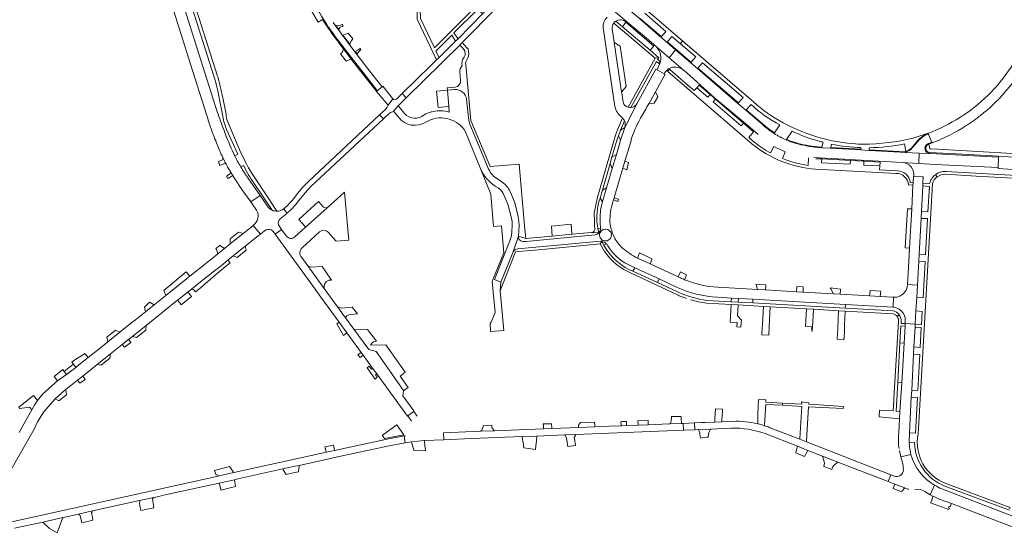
# Model space of a CAD drawing. Header units: metres. Extents: x 166325 to 190320, y 381923 to 404576.
# Tile 186 of 256: x 170451 to 170907, y 388072 to 388312. Entities that reach past the tile are written whole.
import ezdxf

# ---------------------------------------------------------------- set-up
doc = ezdxf.new("R2010")
doc.units = ezdxf.units.M
for name, color, linetype, lineweight in [('B-WE-VH-VERHARDING_ASFALT-GV', 8, 'Continuous', 18), ('B-WE-VH-VERHARDING_BETONSTRAATSTEEN-GV', 8, 'Continuous', 18), ('B-WE-VH-VERHARDING_STRAATBAKSTEEN-GV', 8, 'Continuous', 18)]:
    doc.layers.add(name, color=color, linetype=linetype, lineweight=lineweight)

msp = doc.modelspace()

# ---------------------------------------------------------------- linework, layer by layer
at = {"layer": 'B-WE-VH-VERHARDING_ASFALT-GV', "flags": 128}
for points in [[(170722.41, 388326.065), (170722.1, 388326.33), (170713.252, 388333.853), (170712.108, 388334.826), (170709.518, 388337.028), (170709.421, 388337.118), (170706.283, 388333.608), (170709.335, 388330.765), (170723.117, 388318.928), (170726.987, 388315.688), (170732.031, 388311.296), (170732.154, 388311.189), (170741.114, 388303.672), (170745.951, 388299.503), (170751.789, 388294.479), (170754.817, 388298.247), (170750.825, 388301.687), (170748.038, 388304.089), (170738.22, 388312.55), (170738.08, 388312.67)], [(170687.874, 388333.97), (170685.993, 388335.764), (170670.085, 388319.675), (170666.496, 388316.046), (170665.44, 388314.978), (170653.938, 388303.345), (170652.819, 388302.214), (170645.126, 388294.643), (170643.973, 388293.517), (170642.7, 388292.274), (170641.345, 388290.95), (170628.026, 388277.942), (170629.911, 388275.994), (170654.705, 388300.328), (170655.841, 388301.529)], [(170904.53, 388248.361), (170872.903, 388250.042), (170867.728, 388250.311), (170867.541, 388245.519), (170875.141, 388245.088), (170904.352, 388243.586)]]:
    msp.add_lwpolyline(points, close=True, dxfattribs=at)
for points in [[(170601.561, 388298.377), (170608.833, 388289.024), (170616.217, 388279.514), (170616.499, 388279.185), (170618.733, 388281.014), (170618.625, 388281.255), (170611.217, 388290.591), (170604.218, 388299.654), (170596.739, 388309.701), (170595.99, 388310.868)], [(170593.782, 388308.903), (170594.354, 388308.018)], [(170751.789, 388294.479), (170745.951, 388299.503)], [(170764.96, 388289.505), (170761.88, 388292.16), (170754.817, 388298.247), (170751.789, 388294.479), (170758.338, 388288.843), (170760, 388287.45), (170771.039, 388277.617), (170772.876, 388275.981), (170788.268, 388263.036), (170793.103, 388258.94)], [(170747.435, 388291.797), (170746.225, 388288.88), (170749.539, 388287.121)], [(170758.338, 388288.843), (170751.789, 388294.479)], [(170794.734, 388263.846), (170787.394, 388270.172), (170783.735, 388273.325), (170764.96, 388289.505)], [(170619.305, 388266.146), (170617.568, 388267.978), (170584.591, 388237.162), (170581.962, 388234.495), (170579.482, 388231.533), (170577.273, 388228.7)], [(170575.317, 388226.49), (170573.097, 388224.514), (170574.617, 388222.405), (170576.091, 388223.641), (170578.695, 388226.487), (170579.566, 388227.575), (170583.028, 388231.9), (170585.737, 388234.766), (170619.305, 388266.146)], [(170871.752, 388254.588), (170873.553, 388255.399), (170871.982, 388259.163)], [(170867.326, 388255.888), (170864.58, 388252.715)], [(170818.973, 388248.247), (170860.012, 388245.977), (170867.541, 388245.519), (170867.728, 388250.311), (170861.225, 388250.648), (170859.565, 388250.736)], [(170858.91, 388250.77), (170844.515, 388251.564), (170840.663, 388251.776), (170826.684, 388252.547), (170822.578, 388252.774), (170820.704, 388252.877)], [(170861.225, 388250.648), (170867.728, 388250.311), (170872.903, 388250.042)], [(170875.141, 388245.088), (170867.541, 388245.519), (170860.012, 388245.977)], [(170865.213, 388239.453), (170869.181, 388239.252)]]:
    msp.add_lwpolyline(points, dxfattribs=at)
at = {"layer": 'B-WE-VH-VERHARDING_ASFALT-GV'}
for points in [[(170745.951, 388299.503, -0.3106422), (170747.435, 388291.797)], [(170749.539, 388287.121, -0.2235229), (170753.604, 388290.155)], [(170753.604, 388290.155, -0.1986976), (170758.338, 388288.843)], [(170800.505, 388259.391, -0.0459553), (170794.734, 388263.846)], [(170806.105, 388256.421, -0.0400887), (170800.505, 388259.391)], [(170871.982, 388259.163, 0.1433406), (170867.326, 388255.888)], [(170810.286, 388254.881, -0.0283421), (170806.105, 388256.421)], [(170820.704, 388252.877, -0.046474), (170810.286, 388254.881)], [(170864.58, 388252.715, -0.1343119), (170861.225, 388250.648)], [(170860.012, 388245.977, -0.4415433), (170865.213, 388239.453)], [(170577.273, 388228.7, -0.0355108), (170575.317, 388226.49)]]:
    msp.add_lwpolyline(points, format="xyb", dxfattribs=at)
at = {"layer": 'B-WE-VH-VERHARDING_BETONSTRAATSTEEN-GV', "flags": 128}
for points in [[(170542.291, 388286.448), (170533.928, 388312.652), (170528.71, 388328.999), (170527.109, 388334.017), (170525.858, 388332.897), (170540.737, 388286.048)], [(170634.776, 388321.303), (170635.039, 388312.409), (170643.973, 388293.517), (170645.126, 388294.643), (170643.699, 388297.627), (170651, 388304.938), (170652.819, 388302.214), (170653.938, 388303.345), (170652.062, 388305.992), (170662.786, 388316.766), (170665.44, 388314.978), (170666.496, 388316.046), (170663.336, 388318.226), (170649.239, 388327.952), (170643.772, 388328.147)], [(170524.3, 388326.383), (170519.41, 388324.92), (170520.729, 388320.744), (170522.833, 388314.08), (170532.899, 388282.205), (170535.469, 388274.067), (170537.308, 388268.244)], [(170542.29, 388269.508), (170524.3, 388326.383)], [(170643.797, 388326.658), (170648.744, 388326.509), (170661.534, 388317.659), (170643.014, 388299.066), (170636.544, 388312.736), (170636.298, 388320.938)], [(170585.457, 388322.172), (170583.239, 388320.921), (170589.103, 388310.976), (170591.151, 388312.212)], [(170731.814, 388311.015), (170732.031, 388311.296), (170726.987, 388315.688), (170723.117, 388318.928), (170723.028, 388318.53)], [(170740.492, 388315.151), (170750.32, 388306.732), (170748.234, 388304.316), (170748.038, 388304.089), (170750.825, 388301.687), (170751.014, 388301.92), (170753.033, 388304.408), (170757.022, 388300.991), (170758.061, 388302.284), (170737.643, 388319.789), (170735.86, 388321.317)], [(170726.174, 388310.613), (170745.35, 388294.27), (170746.98, 388294.51), (170743.07, 388297.97), (170730.18, 388308.903)], [(170730.18, 388308.903), (170727.116, 388311.494)], [(170721.238, 388308.328), (170726.694, 388271.847)], [(170730.456, 388273.847), (170729.813, 388278.22), (170729.769, 388278.517), (170726.375, 388301.591), (170726.334, 388301.875), (170725.47, 388307.748)], [(170658.585, 388298.568), (170658.581, 388298.573), (170658.078, 388299.115), (170655.841, 388301.529), (170654.705, 388300.328), (170656.166, 388298.918)], [(170758.061, 388302.284), (170757.022, 388300.991), (170764.158, 388294.877), (170762.073, 388292.39), (170761.88, 388292.16), (170764.96, 388289.505), (170765.155, 388289.733), (170767.276, 388292.207), (170786.17, 388276.021), (170783.936, 388273.548), (170783.735, 388273.325), (170787.394, 388270.172), (170787.603, 388270.388), (170789.93, 388272.8)], [(170790.963, 388274.077), (170758.061, 388302.284)], [(170599.937, 388299.73), (170600.832, 388298.57), (170604.418, 388293.923), (170608.873, 388288.148), (170615.935, 388279.248), (170616.195, 388278.934), (170616.499, 388279.185), (170616.217, 388279.514), (170608.833, 388289.024), (170601.561, 388298.377)], [(170657.553, 388291.186), (170657.54, 388291.329), (170657.468, 388292.1), (170657.656, 388292.925), (170658.386, 388294.213)], [(170678.043, 388232.443), (170680.138, 388227.677), (170681.669, 388221.675), (170682.197, 388218.512), (170682.231, 388216.696), (170681.941, 388211.708), (170685.341, 388210.664), (170685.062, 388213.79), (170684.967, 388214.86), (170682.263, 388245.183), (170668.775, 388244.066), (170659.941, 388265.445), (170657.553, 388291.186)], [(170747.316, 388293.103), (170746.5, 388293.7), (170746.98, 388294.51), (170745.35, 388294.27), (170732.763, 388271.54)], [(170734.104, 388271.399), (170745.97, 388292.72), (170747.027, 388291.818)], [(170654.76, 388287.77), (170655.133, 388284.054)], [(170738.613, 388266.485), (170740.985, 388270.741), (170741.508, 388271.678), (170742.361, 388273.208), (170745.455, 388278.76), (170749.979, 388286.876), (170749.539, 388287.121), (170746.225, 388288.88), (170745.722, 388289.16), (170736.794, 388273.094), (170731.331, 388262.186)], [(170791.214, 388255.437), (170788.75, 388257.5), (170790.942, 388260.086), (170786.245, 388264.147), (170785.169, 388262.986), (170772.203, 388274.064), (170773.249, 388275.382), (170770.877, 388277.432), (170769.789, 388276.187), (170764.632, 388280.574), (170763.5, 388279.26), (170759.598, 388282.632), (170752.08, 388289.128), (170751.052, 388288.284), (170753.592, 388286.1), (170758.973, 388281.464), (170790.2, 388254.56)], [(170626.14, 388272.293), (170629.911, 388275.994), (170628.026, 388277.942), (170625.365, 388275.343)], [(170652.533, 388280.866), (170648.934, 388280.494), (170649.034, 388279.534), (170652.398, 388279.727)], [(170652.398, 388279.727), (170649.034, 388279.534), (170649.659, 388271.861), (170649.763, 388269.339)], [(170543.657, 388273.641), (170544.758, 388268.13)], [(170546.371, 388268.309), (170544.818, 388275.99)], [(170623.689, 388275.447), (170621.556, 388272.45), (170621.154, 388271.555), (170620.29, 388270.522), (170617.568, 388267.978), (170619.305, 388266.146), (170622.181, 388268.835)], [(170657.867, 388275.274), (170658.947, 388265.392), (170659.486, 388263.722), (170663.783, 388253.33), (170667.778, 388243.668)], [(170731.331, 388262.186), (170736.794, 388273.094)], [(170904.473, 388275.19), (170904.698, 388275.421), (170904.922, 388275.652), (170905.086, 388275.825), (170905.249, 388275.999), (170905.352, 388276.109), (170905.779, 388276.57)], [(170623.981, 388269.621), (170624.066, 388269.701), (170626.14, 388272.293)], [(170629.089, 388268.684), (170627.142, 388271.067), (170626.14, 388272.293), (170624.066, 388269.701), (170626.449, 388266.775)], [(170787.603, 388270.388), (170787.394, 388270.172), (170794.734, 388263.846)], [(170800.505, 388259.391), (170800.673, 388259.639), (170797.7, 388261.723), (170794.938, 388264.066), (170787.603, 388270.388)], [(170555.894, 388245.334), (170553.29, 388250.478), (170547.028, 388265.158)], [(170639.073, 388264.596), (170640.286, 388265.333)], [(170730.152, 388266.575), (170727.875, 388261.101), (170727.004, 388258.599), (170718.58, 388229.795), (170717.041, 388222.487), (170717.142, 388218.676), (170717.2, 388216.506), (170717.417, 388215.395)], [(170728.29, 388258.384), (170729.216, 388260.959), (170731.089, 388265.286)], [(170729.84, 388266.899), (170730.152, 388266.575)], [(170546.457, 388261.656), (170546.658, 388261.214), (170551.826, 388249.868), (170550.378, 388249.094)], [(170657.463, 388260.132), (170664.169, 388243.509)], [(170731.165, 388261.725), (170729.339, 388256.362), (170729.258, 388256.124), (170727.368, 388249.659), (170725.461, 388243.134), (170722.832, 388234.141), (170721.11, 388228.248), (170721.02, 388227.975), (170720.932, 388227.702)], [(170731.331, 388262.186), (170729.216, 388260.959), (170728.29, 388258.384), (170729.339, 388256.362), (170731.165, 388261.725)], [(170803.187, 388263.337), (170800.673, 388259.639), (170800.505, 388259.391)], [(170806.105, 388256.421), (170806.274, 388256.676), (170808.787, 388260.477)], [(170871.848, 388259.485), (170864.92, 388257.22)], [(170873.8, 388260.22), (170872.169, 388259.61), (170871.931, 388259.518), (170871.848, 388259.485), (170871.982, 388259.163), (170873.553, 388255.399), (170873.706, 388255.033), (170875.84, 388255.874)], [(170871.982, 388259.163), (170871.848, 388259.485)], [(170719.278, 388227.649), (170719.802, 388229.46), (170720.864, 388233.128), (170724.433, 388245.456), (170725.294, 388248.43), (170727.705, 388256.759), (170728.29, 388258.384)], [(170725.438, 388226.508), (170726.064, 388228.629), (170726.352, 388229.608), (170729.028, 388238.681), (170730.409, 388243.361), (170731.331, 388246.489), (170734.014, 388255.584)], [(170806.274, 388256.676), (170806.105, 388256.421)], [(170810.37, 388255.169), (170808.277, 388255.874), (170806.274, 388256.676)], [(170823.211, 388255.328), (170822.651, 388253.07), (170822.578, 388252.774), (170826.684, 388252.547), (170826.746, 388252.844), (170827.081, 388254.45)], [(170860.887, 388254.588), (170861.554, 388251.044)], [(170864.337, 388252.808), (170867.034, 388255.994)], [(170872.159, 388254.423), (170873.706, 388255.033), (170873.553, 388255.399), (170871.752, 388254.588)], [(170876.381, 388252.077), (170873.181, 388252.253), (170872.69, 388252.28), (170872.159, 388254.423)], [(170800.313, 388253.397), (170798.83, 388250.374)], [(170804.437, 388247.742), (170805.684, 388250.908)], [(170820.704, 388252.877), (170822.578, 388252.774), (170822.651, 388253.07), (170820.733, 388253.176)], [(170840.68, 388252.845), (170840.668, 388252.076), (170840.663, 388251.776), (170844.515, 388251.564), (170844.521, 388251.864), (170844.54, 388252.797)], [(170844.521, 388251.864), (170844.515, 388251.564), (170858.91, 388250.77)], [(170859.565, 388250.736), (170861.225, 388250.648), (170861.208, 388250.944), (170844.521, 388251.864)], [(170861.554, 388251.044), (170861.208, 388250.944), (170861.225, 388250.648)], [(170872.52, 388250.609), (170887.806, 388249.754), (170904.538, 388248.864), (170913.761, 388248.299), (170914.756, 388248.238)], [(170904.538, 388248.864), (170887.806, 388249.754), (170872.52, 388250.609)], [(170872.903, 388250.042), (170904.53, 388248.361), (170904.538, 388248.864)], [(170913.527, 388250.033), (170876.381, 388252.077)], [(170816.385, 388248.155), (170816.26, 388244.58)], [(170842.056, 388244.78), (170842.113, 388246.514), (170835.902, 388246.849), (170835.797, 388245.16), (170822.525, 388245.857), (170822.567, 388247.568), (170819.842, 388247.715)], [(170547.069, 388243.955), (170548.784, 388241.075), (170549.461, 388239.937), (170550.378, 388238.398), (170553.74, 388233.467), (170557.897, 388227.681), (170562.129, 388230.613), (170556.775, 388238.406)], [(170553.236, 388243.879), (170554.457, 388244.546)], [(170557.25, 388242.772), (170557.199, 388242.861), (170557.149, 388242.95)], [(170664.169, 388243.509), (170669.072, 388231.275), (170670.381, 388216.233), (170674.115, 388216.626), (170675.153, 388204.068), (170670.24, 388191.941), (170669.739, 388190.704), (170671.089, 388176.35), (170669.288, 388171.846), (170668.89, 388171.435), (170669.053, 388167.58), (170675.16, 388168.083), (170673.407, 388186.387), (170673.832, 388190.432)], [(170819.702, 388242.881), (170857.1, 388240.86)], [(170857.601, 388242.05), (170849.35, 388242.57), (170849.489, 388244.343), (170842.056, 388244.78)], [(170879.93, 388240.48), (170894.109, 388239.659), (170916.852, 388238.342), (170918.75, 388238.232), (170918.563, 388239.025), (170918.425, 388239.636), (170880.058, 388241.76)], [(170569.95, 388223.356), (170567.321, 388227.334), (170566.469, 388228.622), (170559.39, 388239.329)], [(170559.426, 388236.201), (170567.744, 388223.797)], [(170674.468, 388236.767), (170671.723, 388238.656)], [(170862.8, 388235.632), (170864.888, 388235.469), (170864.949, 388236.569), (170863.56, 388236.63)], [(170872.57, 388236.07), (170869.513, 388236.383), (170869.441, 388235.073), (170872.48, 388234.85), (170871.811, 388223.118), (170868.791, 388223.247), (170868.615, 388220.046), (170871.629, 388219.93), (170870.674, 388203.195), (170867.702, 388203.428), (170867.523, 388200.171), (170870.491, 388199.981), (170869.53, 388183.134), (170866.598, 388183.34), (170866.256, 388177.11), (170869.172, 388176.855), (170868.823, 388170.743), (170865.915, 388170.906), (170865.843, 388169.592), (170868.752, 388169.455), (170868.233, 388160.236), (170865.35, 388160.411), (170865.173, 388157.123), (170868.05, 388156.992), (170867.104, 388140.208), (170864.275, 388140.387), (170864.1, 388137.142), (170866.923, 388136.999), (170865.99, 388120.44), (170863.209, 388120.544), (170863.064, 388116.235), (170865.62, 388116.157)], [(170867.257, 388120.041), (170873.88, 388236.074)], [(170876.155, 388239.306), (170875.27, 388240.288)], [(170593.721, 388213.636), (170597.488, 388209.512), (170603.379, 388209.956), (170601.294, 388232.144), (170593.197, 388224.856), (170583.07, 388215.742), (170580.166, 388213.128), (170578.332, 388211.478)], [(170674.852, 388231.64), (170677.095, 388226.623), (170678.823, 388219.579), (170678.961, 388218.426), (170678.997, 388217.184), (170678.864, 388213.499), (170678.574, 388211.549), (170678.011, 388209.674), (170670.86, 388191.69), (170673.832, 388190.432), (170679.534, 388204.558), (170681.941, 388211.708), (170682.231, 388216.696), (170682.197, 388218.512), (170681.669, 388221.675), (170680.138, 388227.677), (170678.043, 388232.443)], [(170673.832, 388190.432), (170670.86, 388191.69), (170678.011, 388209.674), (170678.574, 388211.549), (170678.864, 388213.499), (170678.997, 388217.184), (170678.961, 388218.426), (170678.823, 388219.579), (170677.095, 388226.623), (170674.852, 388231.64)], [(170565.539, 388225.649), (170562.129, 388230.613), (170557.897, 388227.681), (170560.446, 388223.884)], [(170571.495, 388219.777), (170574.564, 388222.36), (170574.617, 388222.405)], [(170574.617, 388222.405), (170573.097, 388224.514)], [(170492.862, 388157.243), (170498.283, 388161.572), (170501.134, 388163.849), (170502.943, 388165.295), (170509.315, 388170.384), (170523.929, 388182.056), (170528.682, 388185.853), (170530.372, 388187.202), (170533.824, 388189.96), (170540.225, 388195.072), (170544.966, 388198.859), (170547.271, 388200.7), (170549.738, 388202.671), (170555.271, 388207.09), (170560.475, 388211.267), (170561.464, 388212.062), (170562.297, 388212.73), (170558.957, 388216.752), (170556.92, 388214.968), (170554.316, 388212.969), (170548.323, 388208.18), (170545.723, 388206.102), (170542.523, 388203.545), (170538.356, 388200.214), (170537.845, 388199.806), (170529.581, 388193.201), (170528.06, 388191.986), (170518.481, 388184.33), (170512.986, 388179.938), (170508.998, 388176.751), (170504.345, 388173.033), (170502.758, 388171.764), (170499.056, 388168.806), (170497.105, 388167.246), (170491.577, 388162.828), (170486.591, 388158.843), (170484.656, 388157.297), (170482.482, 388155.559), (170478.117, 388152.071), (170477.905, 388151.902), (170476.715, 388150.902), (170472.381, 388147.696), (170468.28, 388144.662), (170465.639, 388142.339), (170462.5, 388139.577), (170461.501, 388138.698), (170460.196, 388137.208), (170458.986, 388135.641), (170457.546, 388133.475), (170456.287, 388131.2), (170451.339, 388122.452), (170450.416, 388120.773)], [(170559.681, 388217.435), (170558.957, 388216.752), (170562.297, 388212.73), (170563.303, 388213.527), (170564.227, 388214.258)], [(170568.175, 388213.972), (170569.16, 388212.653), (170572.122, 388214.859), (170570.677, 388217.105)], [(170574.317, 388211.897), (170572.122, 388214.859), (170569.16, 388212.653), (170572.832, 388207.667), (170587.722, 388187.162), (170590.383, 388183.501), (170598.776, 388171.953), (170602.391, 388166.979), (170608.986, 388157.904), (170609.973, 388156.546), (170611.926, 388153.859), (170614.303, 388150.589), (170616.251, 388147.908), (170630.432, 388128.396), (170630.637, 388128.543), (170633.396, 388130.521), (170633.363, 388130.566), (170633.28, 388130.677), (170633.43, 388130.795), (170628.307, 388137.718), (170628.691, 388140.093), (170628.722, 388140.283), (170616.045, 388158.343), (170612.558, 388159.255), (170605.658, 388168.71)], [(170581.629, 388206.395), (170589.779, 388213.817)], [(170719.233, 388213.373), (170715.785, 388213.528), (170706.77, 388212.68), (170697.55, 388211.813), (170685.341, 388210.664), (170681.941, 388211.708)], [(170719.563, 388212.183), (170719.558, 388212.401), (170719.571, 388212.533), (170719.233, 388213.373), (170718.487, 388212.783), (170717.556, 388212.417), (170685.542, 388209.388), (170684.452, 388209.285)], [(170684.452, 388209.285), (170685.542, 388209.388), (170717.556, 388212.417), (170718.487, 388212.783), (170719.233, 388213.373)], [(170715.785, 388213.528), (170719.233, 388213.373), (170718.889, 388214.854), (170718.859, 388214.991), (170718.829, 388215.127)], [(170720.092, 388215.439), (170718.829, 388215.127), (170718.859, 388214.991), (170718.889, 388214.854), (170719.233, 388213.373), (170719.315, 388213.439)], [(170719.315, 388213.439), (170719.233, 388213.373), (170719.571, 388212.533)], [(170679.534, 388204.558), (170673.832, 388190.432), (170673.407, 388186.387), (170674.86, 388190.021), (170680.658, 388204.529), (170683.844, 388204.828), (170691.204, 388205.518), (170719.784, 388208.195), (170720.591, 388209.341)], [(170681.941, 388211.708), (170679.534, 388204.558)], [(170681.636, 388205.851), (170719.938, 388209.406), (170720.591, 388209.341), (170720.683, 388210.098)], [(170720.591, 388209.341), (170719.938, 388209.406), (170681.636, 388205.851)], [(170719.571, 388212.533), (170719.558, 388212.401), (170719.563, 388212.183)], [(170722.919, 388205.351), (170721.589, 388207.631), (170720.591, 388209.341), (170719.784, 388208.195), (170721.776, 388204.745)], [(170720.683, 388210.098), (170720.591, 388209.341)], [(170720.591, 388209.341), (170721.589, 388207.631), (170722.651, 388208.307)], [(170605.658, 388168.71), (170601.826, 388173.961), (170598.106, 388179.057), (170591.928, 388187.522), (170584.306, 388197.966), (170581.457, 388201.87)], [(170757.1, 388192.403), (170755.974, 388192.923), (170742.955, 388198.934), (170737.148, 388201.615)], [(170590.867, 388197.742), (170585.909, 388197.428), (170584.306, 388197.966), (170591.928, 388187.522), (170591.841, 388188.787)], [(170595.231, 388191.447), (170590.867, 388197.742)], [(170732.776, 388198.589), (170735.862, 388197.166), (170747.164, 388191.956), (170755.307, 388188.201)], [(170755.765, 388185.911), (170746.362, 388190.251), (170734.989, 388195.5)], [(170759.897, 388193.918), (170757.038, 388195.216), (170756.924, 388194.971), (170755.974, 388192.923), (170757.1, 388192.403)], [(170734.48, 388194.448), (170736.516, 388193.495), (170755.656, 388184.535)], [(170758.976, 388191.586), (170759.897, 388193.918)], [(170849.719, 388183.811), (170844.748, 388184.094), (170831.185, 388184.865), (170828.001, 388185.047), (170813.958, 388185.845), (170810.894, 388186.02), (170796.574, 388186.834), (170792.765, 388187.051), (170774.341, 388188.099)], [(170866.598, 388183.34), (170866.912, 388189.057), (170862.326, 388189.3), (170862.32, 388189.187)], [(170833.494, 388178.367), (170790.631, 388180.815), (170783.881, 388181.201), (170780.62, 388181.387), (170769.424, 388182.027)], [(170774.279, 388183.471), (170780.716, 388183.103), (170783.961, 388182.918), (170790.695, 388182.533), (170833.568, 388180.083), (170855.644, 388178.821), (170855.911, 388183.459), (170849.719, 388183.811)], [(170855.911, 388183.459), (170855.644, 388178.821)], [(170861.324, 388172.469), (170861.258, 388171.251), (170865.915, 388170.906), (170866.256, 388177.11), (170866.598, 388183.34)], [(170769.174, 388180.749), (170780.64, 388180.091), (170783.761, 388179.911), (170795.628, 388179.23), (170798.652, 388179.056), (170815.44, 388178.092), (170818.691, 388177.906), (170830.35, 388177.236), (170833.48, 388177.056), (170841.796, 388176.579), (170855.618, 388175.785)], [(170855.771, 388177.094), (170833.494, 388178.367)], [(170858.177, 388172.225), (170856.036, 388136.569), (170855.977, 388135.585), (170855.688, 388130.766), (170851.918, 388130.958), (170849.396, 388131.086), (170849.23, 388128.205), (170849.215, 388127.943), (170858.666, 388127.152), (170858.861, 388130.459), (170857.046, 388130.675), (170857.805, 388143.981), (170858.85, 388162.281), (170859.298, 388170.137)], [(170857.615, 388174.52), (170858.536, 388175.321)], [(170859.298, 388170.137), (170861.19, 388170.014), (170861.258, 388171.251), (170859.44, 388171.364), (170859.469, 388172.172)], [(170864.275, 388140.387), (170865.173, 388157.123), (170865.35, 388160.411), (170865.843, 388169.592), (170865.915, 388170.906), (170861.258, 388171.251), (170861.19, 388170.014), (170860.727, 388162.15), (170859.648, 388143.824), (170858.861, 388130.459), (170858.666, 388127.152), (170858.286, 388120.701), (170858.197, 388119.198)], [(170431.076, 388087.782), (170435.444, 388084.887), (170439.573, 388091.137), (170441.869, 388095.016), (170444.739, 388100.079), (170457.334, 388122.296), (170458.979, 388125.773), (170459.75, 388126.95), (170461.967, 388130.333), (170467.201, 388136.399), (170471.54, 388140.212), (170472.089, 388140.65), (170477.491, 388144.965), (170479.967, 388146.943), (170486.626, 388152.262), (170492.862, 388157.243)], [(170863.234, 388114.109), (170863.064, 388116.235), (170863.209, 388120.544), (170864.1, 388137.142), (170864.275, 388140.387)], [(170804.309, 388134.423), (170796.647, 388134.866), (170796.706, 388135.848), (170793.24, 388136.04), (170793.017, 388129.192), (170792.985, 388128.217), (170792.885, 388125.147), (170792.873, 388124.808)], [(170795.985, 388123.916), (170796.01, 388124.327), (170796.581, 388133.779), (170804.307, 388133.364), (170804.309, 388134.423)], [(170635.04, 388128.309), (170633.396, 388130.521), (170630.637, 388128.543), (170632.421, 388126.074)], [(170781.491, 388125.903), (170776.263, 388125.695), (170773.008, 388125.565), (170768.535, 388125.387), (170767.054, 388125.328), (170763.52, 388125.187), (170763.666, 388122.04), (170765.368, 388122.109), (170771.088, 388122.341), (170780.57, 388122.726)], [(170815.52, 388116.366), (170812.352, 388117.6), (170798.271, 388123.083)], [(170448.233, 388076.35), (170461.362, 388079.245), (170470.642, 388081.292), (170471.602, 388081.504), (170477.955, 388082.905), (170484.526, 388084.359), (170506.279, 388089.173), (170512.848, 388090.611), (170515.198, 388091.13), (170517.416, 388091.62), (170543.198, 388097.314), (170550.263, 388098.876), (170551.859, 388099.226), (170572.711, 388103.839), (170578.47, 388105.113), (170580.242, 388105.504), (170600.203, 388109.918), (170603.226, 388110.572), (170621.208, 388114.462), (170629.395, 388115.968), (170628.91, 388119.154), (170620.248, 388117.556), (170596.695, 388112.393), (170592.867, 388111.554), (170581.063, 388108.967), (170549.979, 388102.153), (170543.173, 388100.65), (170542.658, 388100.536), (170439.192, 388077.685)], [(170629.598, 388119.28), (170628.91, 388119.154), (170629.395, 388115.968), (170632.436, 388116.392), (170638.284, 388117.005), (170647.315, 388117.394), (170647.187, 388120.55)], [(170796.31, 388120.217), (170811.298, 388114.382), (170816.191, 388112.477), (170822.957, 388109.843), (170830.084, 388107.068), (170853.359, 388098.027), (170854.605, 388101.148), (170815.52, 388116.366)], [(170858.599, 388112.414), (170859.312, 388109.484), (170863.935, 388110.613)], [(170863.935, 388110.613), (170859.312, 388109.484), (170860.261, 388105.585), (170860.394, 388104.583)], [(170855.865, 388100.657), (170854.605, 388101.148), (170853.359, 388098.027), (170856.458, 388096.823), (170861.044, 388095.07), (170863.023, 388094.314)], [(170870.371, 388093.343), (170872.886, 388091.9), (170874.901, 388096.274)], [(170874.901, 388096.274), (170872.886, 388091.9), (170873.958, 388091.269), (170874.197, 388091.161), (170876.973, 388089.913), (170882.67, 388087.755), (170904.123, 388079.633), (170905.326, 388079.177), (170912.633, 388076.413), (170913.809, 388075.969), (170915.036, 388075.505), (170918.044, 388074.368), (170923.9, 388072.153)], [(170926.135, 388076.295), (170913.682, 388080.969), (170907.41, 388083.36), (170878.243, 388094.622)], [(170879.695, 388095.901), (170909.604, 388084.71)], [(170909.728, 388085.392), (170909.796, 388086.006), (170902.052, 388088.911), (170880.16, 388097.121)]]:
    msp.add_lwpolyline(points, dxfattribs=at)
at = {"layer": 'B-WE-VH-VERHARDING_BETONSTRAATSTEEN-GV'}
for points in [[(170593.782, 388308.903, -0.024107), (170585.852, 388322.256)], [(170591.151, 388312.212, 0.0059677), (170592.897, 388309.469)], [(170592.897, 388309.469, 0.0097031), (170599.937, 388299.73)], [(170723.022, 388313.299, 0.2248898), (170721.238, 388308.328)], [(170725.47, 388307.748, -0.2057738), (170726.174, 388310.613)], [(170727.116, 388311.494, 0.0861171), (170726.174, 388310.613)], [(170727.116, 388311.494, -0.3543684), (170731.814, 388311.015)], [(170601.561, 388298.377, -0.0045027), (170594.354, 388308.018)], [(170656.166, 388298.918, -0.1547656), (170657.168, 388297.17)], [(170657.211, 388296.003, -0.0971154), (170656.787, 388294.785)], [(170657.168, 388297.17, -0.0875398), (170657.211, 388296.003)], [(170658.386, 388294.213, 0.184389), (170658.585, 388298.568)], [(170655.866, 388290.843, 0.2362208), (170654.76, 388287.77)], [(170656.787, 388294.785, 0.2544203), (170655.866, 388290.843)], [(170747.027, 388291.818, 0.0429066), (170747.316, 388293.103)], [(170911.497, 388291.945, -0.0540074), (170901.145, 388278.586)], [(170544.818, 388275.99, 0.0203351), (170542.291, 388286.448)], [(170907.225, 388278.18, 0.0436374), (170916.19, 388290.42)], [(170540.737, 388286.048, -0.0255976), (170543.657, 388273.641)], [(170655.133, 388284.054, -0.4132168), (170652.533, 388280.866)], [(170652.398, 388279.727, -0.4100127), (170657.867, 388275.274)], [(170901.145, 388278.586, -0.101762), (170873.8, 388260.22)], [(170905.779, 388276.57, 0.0065257), (170907.225, 388278.18)], [(170625.365, 388275.343, -0.4451708), (170623.689, 388275.447)], [(170732.763, 388271.54, -0.2501084), (170730.456, 388273.847)], [(170736.794, 388273.094, -0.2411059), (170734.104, 388271.399)], [(170789.93, 388272.8, 0.0637338), (170803.187, 388263.337)], [(170804.643, 388264.369, -0.067124), (170790.963, 388274.077)], [(170899.053, 388270.116, 0.0219228), (170904.473, 388275.19)], [(170537.308, 388268.244, 0.0177639), (170540.946, 388257.541)], [(170545.44, 388260.726, -0.0115935), (170542.29, 388269.508)], [(170544.758, 388268.13, 0.0579083), (170546.457, 388261.656)], [(170547.028, 388265.158, -0.0804828), (170546.371, 388268.309)], [(170622.181, 388268.835, -0.104833), (170623.981, 388269.621)], [(170638.287, 388268.116, -0.4129257), (170629.089, 388268.684)], [(170641.468, 388269.378, 0.0552397), (170638.287, 388268.116)], [(170642.462, 388269.615, 0.0170905), (170641.468, 388269.378)], [(170649.763, 388269.339, 0.1196733), (170642.462, 388269.615)], [(170726.694, 388271.847, 0.1803531), (170729.84, 388266.899)], [(170734.104, 388271.399, -0.0992585), (170732.763, 388271.54)], [(170895.483, 388267.213, 0.0037187), (170896.542, 388268.041)], [(170896.542, 388268.041, 0.0095496), (170899.053, 388270.116)], [(170626.449, 388266.775, 0.3746005), (170639.073, 388264.596)], [(170640.286, 388265.333, -0.3857811), (170657.463, 388260.132)], [(170730.152, 388266.575, -0.0907497), (170731.089, 388265.286)], [(170731.089, 388265.286, -0.1838585), (170731.331, 388262.186)], [(170734.014, 388255.584, -0.0663234), (170738.613, 388266.485)], [(170822.523, 388257.179, -0.0508961), (170804.643, 388264.369)], [(170888.385, 388262.299, 0.0251515), (170895.483, 388267.213)], [(170549.935, 388249.985, -0.0144049), (170545.44, 388260.726)], [(170731.165, 388261.725, 0.0264999), (170731.331, 388262.186)], [(170808.787, 388260.477, 0.0437373), (170822.196, 388255.591)], [(170867.034, 388255.994, -0.1209535), (170871.848, 388259.485)], [(170875.84, 388255.874, 0.0295256), (170884.961, 388260.282)], [(170884.961, 388260.282, 0.0037538), (170886.279, 388261.033)], [(170886.279, 388261.033, 0.003776), (170887.216, 388261.586)], [(170887.216, 388261.586, 0.0042583), (170888.385, 388262.299)], [(170540.946, 388257.541, 0.0111848), (170543.529, 388251.153)], [(170790.2, 388254.56, 0.1525094), (170819.702, 388242.881)], [(170798.83, 388250.374, -0.044247), (170791.214, 388255.437)], [(170820.733, 388253.176, -0.046424), (170810.37, 388255.169)], [(170822.196, 388255.591, 0.0053339), (170823.211, 388255.328)], [(170841.843, 388254.41, -0.0587571), (170822.523, 388257.179)], [(170827.081, 388254.45, 0.0412598), (170840.68, 388252.845)], [(170864.92, 388257.22, -0.0547684), (170841.843, 388254.41)], [(170844.54, 388252.797, 0.0494784), (170860.887, 388254.588)], [(170871.752, 388254.588, 0.4334563), (170870.759, 388251.283)], [(170872.159, 388254.423, 0.2127029), (170870.823, 388252.848)], [(170543.529, 388251.153, 0.0049812), (170544.033, 388249.993)], [(170544.033, 388249.993, 0.0068053), (170544.993, 388247.973)], [(170550.378, 388249.094, -0.0058417), (170549.935, 388249.985)], [(170805.684, 388250.908, -0.0319624), (170800.313, 388253.397)], [(170858.91, 388250.77, 0.0337349), (170859.565, 388250.736)], [(170864.337, 388252.808, -0.1291642), (170861.554, 388251.044)], [(170870.759, 388251.283, 0.2105466), (170872.903, 388250.042)], [(170870.823, 388252.848, 0.4552583), (170872.52, 388250.609)], [(170546.378, 388245.245, 0.0055071), (170547.069, 388243.955)], [(170553.236, 388243.879, -0.0176884), (170550.378, 388249.094)], [(170557.149, 388242.95, -0.0146302), (170555.894, 388245.334)], [(170816.26, 388244.58, -0.0592444), (170804.437, 388247.742)], [(170556.775, 388238.406, -0.0192771), (170553.236, 388243.879)], [(170554.457, 388244.546, 0.0327375), (170559.426, 388236.201)], [(170559.39, 388239.329, -0.0209443), (170557.25, 388242.772)], [(170672.518, 388234.193, -0.1731412), (170664.169, 388243.509)], [(170667.778, 388243.668, 0.1586432), (170671.723, 388238.656)], [(170857.1, 388240.86, -0.3951298), (170862.8, 388235.632)], [(170863.56, 388236.63, 0.3983666), (170857.601, 388242.05)], [(170880.058, 388241.76, 0.177567), (170875.27, 388240.288)], [(170674.468, 388236.767, -0.13889), (170678.043, 388232.443)], [(170875.27, 388240.288, 0.1778002), (170872.57, 388236.07)], [(170873.88, 388236.074, -0.1654469), (170876.155, 388239.306)], [(170876.155, 388239.306, -0.1653686), (170879.93, 388240.48)], [(170672.518, 388234.193, -0.1217364), (170674.852, 388231.64)], [(170718.829, 388215.127, -0.1236015), (170719.278, 388227.649)], [(170720.932, 388227.702, 0.0800755), (170719.795, 388219.847)], [(170560.446, 388223.884, -0.1507958), (170561.294, 388221.072)], [(170567.744, 388223.797, -0.1420066), (170565.539, 388225.649)], [(170567.744, 388223.797, 0.1102517), (170569.95, 388223.356)], [(170573.097, 388224.514, -0.1662467), (170569.95, 388223.356)], [(170724.474, 388217.206, -0.0963139), (170725.438, 388226.508)], [(170561.294, 388221.072, -0.2073574), (170559.681, 388217.435)], [(170570.677, 388217.105, -0.28996), (170571.495, 388219.777)], [(170719.795, 388219.847, 0.0303465), (170719.99, 388216.255)], [(170564.227, 388214.258, -0.2899821), (170567.255, 388214.653)], [(170567.255, 388214.653, -0.1006503), (170568.175, 388213.972)], [(170589.779, 388213.817, -0.4127265), (170593.721, 388213.636)], [(170717.417, 388215.395, -0.4649848), (170715.785, 388213.528)], [(170720.092, 388215.439, -0.1817415), (170719.315, 388213.439)], [(170719.571, 388212.533, -0.8828595), (170725.034, 388212.651)], [(170719.99, 388216.255, -0.0687784), (170720.092, 388215.439)], [(170726.286, 388211.368, -0.0623997), (170724.474, 388217.206)], [(170578.332, 388211.478, -0.4710265), (170574.317, 388211.897)], [(170684.452, 388209.285, -0.4600712), (170681.941, 388211.708)], [(170719.563, 388212.183, 0.2262701), (170720.683, 388210.098)], [(170722.651, 388208.307, 0.1434048), (170720.591, 388209.341)], [(170723.009, 388209.658, -0.2261785), (170720.683, 388210.098)], [(170725.034, 388212.651, -0.3750851), (170723.009, 388209.658)], [(170730.217, 388206.243, -0.0821541), (170726.286, 388211.368)], [(170581.457, 388201.87, -0.4114769), (170581.629, 388206.395)], [(170679.534, 388204.558, -0.2965489), (170681.636, 388205.851)], [(170721.776, 388204.745, 0.1414312), (170734.48, 388194.448)], [(170722.651, 388208.307, -0.0740066), (170723.405, 388207.359)], [(170734.989, 388195.5, -0.1392726), (170722.919, 388205.351)], [(170723.405, 388207.359, 0.1463555), (170732.776, 388198.589)], [(170737.148, 388201.615, -0.0628973), (170730.217, 388206.243)], [(170591.841, 388188.787, -0.3923879), (170595.231, 388191.447)], [(170758.976, 388191.586, -0.0122569), (170757.1, 388192.403)], [(170774.341, 388188.099, -0.0835272), (170758.976, 388191.586)], [(170755.307, 388188.201, 0.0978441), (170774.279, 388183.471)], [(170769.424, 388182.027, -0.0742496), (170755.765, 388185.911)], [(170862.32, 388189.187, -0.2807838), (170858.73, 388183.977)], [(170755.656, 388184.535, 0.0110622), (170757.265, 388183.859)], [(170757.265, 388183.859, 0.0156876), (170759.82, 388182.917)], [(170761.736, 388182.314, 0.0383177), (170769.174, 388180.749)], [(170858.73, 388183.977, -0.1191445), (170855.911, 388183.459)], [(170855.644, 388178.821, -0.1239203), (170858.445, 388177.944)], [(170858.334, 388175.572, 0.1620484), (170855.771, 388177.094)], [(170858.445, 388177.944, -0.2757424), (170861.324, 388172.469)], [(170855.618, 388175.785, -0.1937578), (170857.615, 388174.52)], [(170857.615, 388174.52, -0.1934916), (170858.177, 388172.225)], [(170858.536, 388175.321, 0.0155099), (170858.334, 388175.572)], [(170859.469, 388172.172, 0.1799713), (170858.536, 388175.321)], [(170780.57, 388122.726, -0.1002446), (170796.31, 388120.217)], [(170792.873, 388124.808, 0.0716791), (170781.491, 388125.903)], [(170795.985, 388123.916, 0.0211789), (170792.873, 388124.808)], [(170798.271, 388123.083, 0.0152045), (170795.985, 388123.916)], [(170858.197, 388119.198, 0.0726648), (170858.422, 388113.268)], [(170880.16, 388097.121, -0.367603), (170867.257, 388120.041)], [(170863.935, 388110.613, -0.0369067), (170863.234, 388114.109)], [(170865.62, 388116.157, 0.3069233), (170879.695, 388095.901)], [(170874.901, 388096.274, -0.1931196), (170863.935, 388110.613)], [(170860.394, 388104.583, -0.6443312), (170855.865, 388100.657)], [(170878.243, 388094.622, -0.0383869), (170874.901, 388096.274)], [(170865.689, 388094.156, -0.2678646), (170870.371, 388093.343)]]:
    msp.add_lwpolyline(points, format="xyb", dxfattribs=at)
at = {"layer": 'B-WE-VH-VERHARDING_BETONSTRAATSTEEN-GV', "flags": 128}
for points in [[(170600.727, 388309.178), (170600.205, 388309.949), (170600.203, 388309.952), (170598.984, 388309.447), (170598.254, 388309.323), (170597.263, 388309.496), (170598.604, 388307.589), (170598.83, 388308.136), (170599.295, 388308.649)], [(170731.814, 388311.015), (170730.18, 388308.903), (170743.07, 388297.97), (170744.742, 388299.871)], [(170738.599, 388312.62), (170738.409, 388312.783), (170738.338, 388312.702), (170738.22, 388312.55), (170748.038, 388304.089), (170748.234, 388304.316), (170748.046, 388304.479)], [(170603.05, 388305.847), (170601.662, 388305.27), (170600.567, 388304.975), (170603.713, 388300.886), (170604.249, 388302.124), (170605.124, 388303.239)], [(170726.375, 388301.591), (170729.769, 388278.517), (170731.885, 388281.233), (170729.061, 388299.836)], [(170751.317, 388301.659), (170751.014, 388301.92), (170750.825, 388301.687), (170754.817, 388298.247), (170761.88, 388292.16), (170762.073, 388292.39), (170761.77, 388292.651)], [(170600.832, 388298.57), (170600.151, 388296.912), (170599.405, 388296.393), (170602.099, 388292.914), (170603.698, 388293.747), (170604.418, 388293.923)], [(170608.911, 388298.312), (170608.546, 388298.73), (170607.51, 388297.956), (170606.36, 388297.445), (170607.191, 388296.365), (170607.889, 388297.309)], [(170765.155, 388289.733), (170764.96, 388289.505), (170783.735, 388273.325), (170783.936, 388273.548)], [(170765.747, 388281.867), (170764.632, 388280.574), (170769.789, 388276.187), (170770.877, 388277.432)], [(170619.054, 388281.27), (170618.733, 388281.014), (170616.499, 388279.185), (170616.195, 388278.934), (170619.646, 388274.76), (170621.556, 388272.45), (170623.689, 388275.447)], [(170649.034, 388279.534), (170643.971, 388279.061), (170644.685, 388271.374), (170649.659, 388271.861)], [(170746.557, 388276.366), (170745.455, 388278.76), (170742.361, 388273.208), (170744.883, 388273.436)], [(170773.249, 388275.382), (170772.203, 388274.064), (170785.169, 388262.986), (170786.245, 388264.147)], [(170826.746, 388252.844), (170826.684, 388252.547), (170840.663, 388251.776), (170840.668, 388252.076)], [(170727.368, 388249.659), (170725.294, 388248.43), (170724.433, 388245.456), (170725.461, 388243.134)], [(170732.925, 388245.885), (170731.331, 388246.489), (170730.409, 388243.361), (170732.21, 388242.61)], [(170835.902, 388246.849), (170822.567, 388247.568), (170822.525, 388245.857), (170835.797, 388245.16)], [(170849.628, 388246.109), (170842.113, 388246.514), (170842.056, 388244.78), (170849.489, 388244.343)], [(170913.761, 388248.299), (170904.538, 388248.864), (170904.53, 388248.361), (170904.352, 388243.586), (170904.366, 388243.12), (170913.375, 388242.538)], [(170868.615, 388220.046), (170868.791, 388223.247), (170869.441, 388235.073), (170869.513, 388236.383), (170869.669, 388239.227), (170869.181, 388239.252), (170865.213, 388239.453), (170865.11, 388239.458), (170864.949, 388236.569), (170864.888, 388235.469), (170864.275, 388224.425), (170863.269, 388206.289), (170862.605, 388194.314), (170862.326, 388189.3), (170866.912, 388189.057), (170867.523, 388200.171), (170867.702, 388203.428)], [(170722.832, 388234.141), (170720.864, 388233.128), (170719.802, 388229.46), (170720.932, 388227.702), (170721.02, 388227.975), (170721.11, 388228.248)], [(170593.197, 388224.856), (170591.562, 388225.196), (170589.299, 388227.791), (170580.201, 388219.572), (170583.015, 388216.231), (170583.07, 388215.742)], [(170728.33, 388228.889), (170726.352, 388229.608), (170726.064, 388228.629), (170728.041, 388227.911)], [(170864.275, 388224.425), (170862.333, 388224.48), (170861.329, 388206.394), (170863.269, 388206.289)], [(170554.316, 388212.969), (170552.217, 388213.713), (170548.224, 388210.579), (170548.323, 388208.18)], [(170706.326, 388217.396), (170697.226, 388216.494), (170697.55, 388211.813), (170706.77, 388212.68)], [(170543.817, 388207.339), (170543.581, 388207.622), (170541.646, 388206.085), (170541.852, 388205.734), (170541.915, 388205.627), (170541.935, 388205.559), (170542.523, 388203.545), (170545.723, 388206.102), (170543.932, 388207.203)], [(170555.687, 388205.286), (170555.271, 388207.09), (170549.738, 388202.671), (170551.533, 388201.884)], [(170548.362, 388199.435), (170547.271, 388200.7), (170544.966, 388198.859), (170540.225, 388195.072), (170533.824, 388189.96), (170530.372, 388187.202), (170531.287, 388187.052), (170531.856, 388186.341), (170532.199, 388185.912), (170534.301, 388187.658), (170541.342, 388193.711), (170546.025, 388197.63)], [(170738.082, 388203.987), (170737.148, 388201.615), (170742.955, 388198.934), (170743.787, 388201.028), (170743.859, 388201.21)], [(170528.06, 388191.986), (170529.581, 388193.201), (170527.949, 388195.286), (170517.535, 388186.558), (170517.688, 388186.198), (170518.481, 388184.33)], [(170735.862, 388197.166), (170734.989, 388195.5), (170746.362, 388190.251), (170747.164, 388191.956)], [(170530.345, 388183.757), (170529.67, 388184.608), (170529.105, 388185.32), (170528.682, 388185.853), (170523.929, 388182.056), (170525.059, 388180.656), (170525.626, 388179.955)], [(170796.597, 388189.239), (170793.51, 388189.41), (170792.115, 388189.601), (170792.21, 388189.228), (170792.765, 388187.051), (170796.574, 388186.834), (170796.594, 388188.965)], [(170814.002, 388188.282), (170811.026, 388188.477), (170811.006, 388188.104), (170810.894, 388186.02), (170813.958, 388185.845), (170813.996, 388187.925)], [(170831.252, 388187.285), (170826.44, 388187.79), (170826.722, 388187.294), (170828.001, 388185.047), (170831.185, 388184.865), (170831.246, 388187.071)], [(170849.966, 388186.287), (170845.01, 388186.649), (170844.984, 388186.394), (170844.748, 388184.094), (170849.719, 388183.811)], [(170783.961, 388182.918), (170780.716, 388183.103), (170780.62, 388181.387), (170783.881, 388181.201)], [(170790.695, 388182.533), (170790.631, 388180.815), (170833.494, 388178.367), (170833.568, 388180.083)], [(170512.986, 388179.938), (170511.159, 388180.985), (170510.937, 388181.112), (170508.626, 388178.896), (170508.998, 388176.751)], [(170604.855, 388178.901), (170599.868, 388178.38), (170598.106, 388179.057), (170601.826, 388173.961), (170602.335, 388174.83), (170603.32, 388175.267), (170607.372, 388175.739)], [(170783.761, 388179.911), (170780.64, 388180.091), (170780.153, 388171.858), (170783.3, 388171.681), (170783.188, 388169.684), (170785.109, 388169.576), (170785.232, 388171.571), (170785.311, 388172.846), (170783.522, 388174.907)], [(170798.652, 388179.056), (170795.628, 388179.23), (170795.117, 388171.015), (170795, 388169.134), (170794.807, 388166.025), (170798.096, 388165.84), (170798.264, 388169.834)], [(170818.691, 388177.906), (170815.44, 388178.092), (170815.079, 388169.922), (170818.017, 388169.759), (170817.911, 388167.758), (170818.179, 388167.742), (170818.278, 388169.702), (170818.396, 388172.053)], [(170833.197, 388171.125), (170833.304, 388173.375), (170833.48, 388177.056), (170830.35, 388177.236), (170829.967, 388169.148), (170829.962, 388169.045), (170829.725, 388164.054), (170832.684, 388163.888), (170832.943, 388164.143), (170833.089, 388168.156)], [(170497.105, 388167.246), (170495.075, 388168.144), (170491.113, 388164.98), (170491.577, 388162.828)], [(170509.241, 388168.202), (170509.315, 388170.384), (170502.943, 388165.295), (170504.867, 388164.787)], [(170598.776, 388171.953), (170597.696, 388171.125), (170600.792, 388165.799), (170602.391, 388166.979)], [(170613.555, 388161.449), (170614.004, 388162.243), (170614.811, 388162.823), (170616.169, 388163.115), (170612.031, 388168.499), (170606.58, 388168.376), (170605.658, 388168.71), (170612.558, 388159.255), (170616.045, 388158.343), (170628.722, 388140.283), (170628.691, 388140.093), (170629.78, 388140.847), (170630.848, 388141.632), (170627.085, 388146.902), (170629.5, 388148.759), (170620.426, 388161.45), (170613.36, 388161.218)], [(170502.267, 388162.456), (170502.153, 388162.596), (170501.134, 388163.849), (170498.283, 388161.572), (170499.313, 388160.261)], [(170860.727, 388162.15), (170858.85, 388162.281), (170857.805, 388143.981), (170859.648, 388143.824)], [(170482.482, 388155.559), (170481.248, 388157.103), (170480.994, 388157.421), (170476.244, 388154.415), (170474.877, 388153.322), (170475.508, 388152.532), (170475.607, 388152.408), (170476.715, 388150.902), (170477.905, 388151.902), (170478.117, 388152.071)], [(170492.514, 388155.18), (170492.862, 388157.243), (170486.626, 388152.262), (170488.524, 388151.938)], [(170608.986, 388157.904), (170607.525, 388156.745), (170608.537, 388155.484), (170609.973, 388156.546)], [(170472.381, 388147.696), (170471.389, 388149.037), (170470.658, 388149.951), (170466.628, 388146.73), (170468.28, 388144.662)], [(170476.715, 388150.902), (170475.607, 388152.408), (170475.246, 388152.12), (170471.389, 388149.037), (170472.381, 388147.696)], [(170614.303, 388150.589), (170613.755, 388150.178), (170612.805, 388151.443), (170612.022, 388150.866), (170611.751, 388150.666), (170615.533, 388145.528), (170616.054, 388145.913), (170616.584, 388146.304), (170615.703, 388147.501), (170616.251, 388147.908)], [(170481.124, 388145.318), (170480.859, 388145.69), (170479.967, 388146.943), (170477.491, 388144.965), (170478.621, 388143.598)], [(170472.444, 388138.283), (170472.089, 388140.65), (170471.54, 388140.212), (170467.201, 388136.399), (170468.799, 388135.371)], [(170458.986, 388135.641), (170457.079, 388137.948), (170450.356, 388132.482), (170450.809, 388131.802), (170455.186, 388132.464), (170456.287, 388131.2), (170457.546, 388133.475)], [(170776.462, 388129.043), (170776.531, 388130.208), (170776.61, 388131.526), (170773.253, 388131.773), (170773.068, 388127.081), (170773.023, 388125.95), (170773.008, 388125.565), (170776.263, 388125.695), (170776.285, 388126.071)], [(170816.489, 388132.715), (170832.56, 388131.821), (170832.659, 388132.878), (170816.547, 388133.836), (170816.586, 388134.5), (170813.18, 388135.009), (170813.365, 388133.9), (170804.309, 388134.423), (170804.307, 388133.364), (170813.372, 388132.877), (170812.378, 388117.989), (170812.352, 388117.6), (170815.52, 388116.366), (170815.548, 388116.837)], [(170757.422, 388127.595), (170757.391, 388128.243), (170752.968, 388128.159), (170752.841, 388127.273), (170752.48, 388124.748), (170757.548, 388124.949)], [(170618.952, 388119.418), (170619.921, 388118.016), (170628.831, 388119.659), (170625.529, 388124.233), (170618.896, 388119.499)], [(170758.429, 388121.829), (170758.306, 388124.98), (170757.988, 388124.967), (170757.548, 388124.949), (170752.48, 388124.748), (170751.857, 388124.723), (170742.115, 388124.335), (170737.428, 388124.148), (170732.098, 388123.936), (170729.56, 388123.834), (170723.958, 388123.611), (170717.415, 388123.351), (170709.75, 388123.045), (170697.449, 388122.555), (170693.483, 388122.397), (170670.888, 388121.534), (170664.529, 388121.291), (170647.187, 388120.55), (170647.315, 388117.394), (170660.238, 388117.952), (170683.632, 388118.851), (170690.455, 388119.114), (170703.423, 388119.613), (170708.634, 388119.823)], [(170669.57, 388124.195), (170665.586, 388123.888), (170665.423, 388122.698), (170664.777, 388121.681), (170664.529, 388121.291), (170670.888, 388121.534), (170670.612, 388121.887), (170669.631, 388123.141)], [(170697.292, 388124.814), (170693.37, 388124.807), (170693.566, 388124.052), (170693.503, 388122.798), (170693.483, 388122.397), (170697.449, 388122.555), (170697.424, 388122.972)], [(170717.284, 388125.504), (170710.793, 388125.311), (170709.735, 388124.138), (170709.735, 388123.431), (170709.75, 388123.045), (170717.415, 388123.351), (170717.396, 388123.84)], [(170732.023, 388125.881), (170731.742, 388125.868), (170729.799, 388125.787), (170729.484, 388125.773), (170729.545, 388124.215), (170729.56, 388123.834), (170732.098, 388123.936), (170732.082, 388124.322)], [(170742.093, 388126.33), (170737.311, 388126.089), (170737.411, 388124.564), (170737.428, 388124.148), (170742.115, 388124.335), (170742.098, 388124.749)], [(170763.52, 388125.187), (170758.306, 388124.98), (170758.429, 388121.829), (170763.666, 388122.04)], [(170770.259, 388120.683), (170770.888, 388121.941), (170771.088, 388122.341), (170765.368, 388122.109), (170765.52, 388121.741), (170766.002, 388120.578), (170766.1, 388120.002), (170766.206, 388119.382), (170766.27, 388119.008), (170766.41, 388118.185), (170769.211, 388118.548), (170769.871, 388118.573)], [(170690.417, 388118.757), (170690.455, 388119.114), (170683.632, 388118.851), (170683.695, 388118.466), (170684.108, 388115.933), (170684.229, 388115.191), (170684.339, 388114.527), (170684.352, 388114.447), (170684.491, 388113.608), (170689.797, 388112.801), (170689.974, 388114.499), (170689.987, 388114.632), (170690.101, 388115.719)], [(170707.858, 388118.544), (170708.399, 388119.435), (170708.634, 388119.823), (170703.423, 388119.613), (170703.7, 388119.223), (170704.112, 388118.642), (170704.346, 388117.193), (170704.476, 388116.387), (170704.537, 388116.007), (170704.823, 388114.23), (170708.394, 388114.682), (170708.194, 388116.121), (170708.145, 388116.477), (170708.057, 388117.111)], [(170596.319, 388114.317), (170596.201, 388114.923), (170592.159, 388114.032), (170592.378, 388113.502), (170592.457, 388113.312), (170592.716, 388112.243), (170592.867, 388111.554), (170596.695, 388112.393), (170596.622, 388112.768)], [(170638.362, 388116.408), (170638.284, 388117.005), (170632.436, 388116.392), (170632.581, 388115.838), (170633.423, 388112.624), (170633.499, 388112.333), (170638.897, 388112.304), (170638.8, 388113.045), (170638.746, 388113.462)], [(170816.191, 388112.477), (170811.298, 388114.382), (170811.2, 388113.955), (170810.586, 388111.267), (170814.653, 388109.643), (170815.97, 388112.07)], [(170829.751, 388106.774), (170830.084, 388107.068), (170822.957, 388109.843), (170823.126, 388109.287), (170823.76, 388107.202), (170823.853, 388106.501), (170823.539, 388105.017), (170827.254, 388103.644), (170827.544, 388104.638), (170828.018, 388105.232), (170828.044, 388105.264)], [(170548.726, 388103.862), (170547.932, 388104.946), (170543.767, 388103.882), (170541.01, 388103.181), (170541.308, 388102.266), (170541.632, 388101.272), (170542.556, 388100.941), (170542.658, 388100.536), (170543.173, 388100.65), (170549.979, 388102.153), (170549.733, 388102.488)], [(170580.202, 388105.096), (170580.242, 388105.504), (170578.47, 388105.113), (170572.711, 388103.839), (170572.918, 388103.485), (170574.199, 388101.302), (170578.183, 388102.157), (170579.949, 388102.488)], [(170550.263, 388098.876), (170543.198, 388097.314), (170543.278, 388096.975), (170543.948, 388094.121), (170543.963, 388094.059), (170550.826, 388095.711)], [(170856.458, 388096.823), (170856.313, 388096.444), (170855.692, 388094.83), (170859.674, 388093.238), (170859.805, 388093.774), (170860.73, 388094.742), (170861.044, 388095.07)], [(170512.469, 388090.087), (170512.848, 388090.611), (170506.279, 388089.173), (170506.403, 388088.808), (170506.215, 388087.891), (170506.515, 388086.153), (170506.639, 388085.434), (170506.792, 388084.551), (170512.93, 388085.851), (170512.755, 388086.777), (170512.683, 388087.157), (170512.2, 388089.714)], [(170876.973, 388089.913), (170874.197, 388091.161), (170873.624, 388089.646), (170873.805, 388089.596), (170873.65, 388089.014), (170873.41, 388089.079), (170873.066, 388088.169), (170881.479, 388084.988), (170881.755, 388085.738), (170881.337, 388085.861), (170881.497, 388086.431), (170882.104, 388086.259), (170882.67, 388087.755)], [(170484.229, 388083.874), (170484.526, 388084.359), (170477.955, 388082.905), (170478.25, 388082.633), (170478.693, 388082.227), (170479.388, 388079.444), (170479.546, 388078.812), (170484.648, 388080.106), (170484.552, 388080.579), (170484.386, 388081.398), (170483.97, 388083.449)]]:
    msp.add_lwpolyline(points, close=True, dxfattribs=at)
at = {"layer": 'B-WE-VH-VERHARDING_STRAATBAKSTEEN-GV', "flags": 128}
msp.add_lwpolyline([(170544.993, 388247.973), (170544.705, 388247.243), (170542.868, 388246.425), (170543.538, 388244.608), (170545.618, 388245.525), (170546.378, 388245.245)], dxfattribs=at)
at = {"layer": 'B-WE-VH-VERHARDING_STRAATBAKSTEEN-GV'}
msp.add_lwpolyline([(170546.378, 388245.245, -0.0084789), (170544.993, 388247.973)], format="xyb", dxfattribs=at)
at = {"layer": 'B-WE-VH-VERHARDING_STRAATBAKSTEEN-GV', "flags": 128}
for points in [[(170549.461, 388239.937), (170548.784, 388241.075), (170546.838, 388239.763), (170546.564, 388239.579), (170547.276, 388238.527), (170547.539, 388238.697)], [(170470.642, 388081.292), (170461.362, 388079.245), (170461.702, 388078.918), (170464.51, 388076.207), (170468.051, 388074.239), (170469.135, 388077.19)]]:
    msp.add_lwpolyline(points, close=True, dxfattribs=at)

doc.saveas('drawing.dxf')
